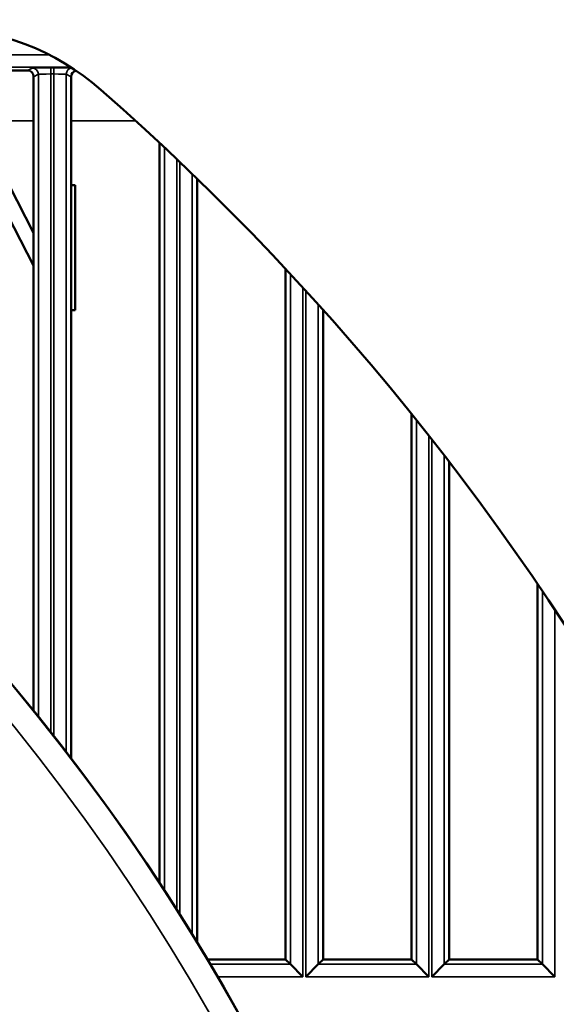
# Model space of a CAD drawing. Header units: inches. Extents: x 0 to 234, y 0 to 165.
# Tile 25 of 85: x 68.69 to 70.38, y 75.79 to 78.89. Entities that reach past the tile are written whole.
import ezdxf

# ---------------------------------------------------------------- set-up
doc = ezdxf.new("R2010")
doc.units = ezdxf.units.IN
doc.header["$LTSCALE"] = 10
doc.header["$MEASUREMENT"] = 0
doc.layers.add('Visible (ANSI)', color=7, linetype='Continuous', lineweight=50)
doc.layers.add('Visible Narrow (ANSI)', color=7, linetype='Continuous', lineweight=35)

msp = doc.modelspace()

# ---------------------------------------------------------------- linework, layer by layer
at = {"layer": 'Visible (ANSI)'}
for p, q in [((68.4705, 78.7342), (68.7106, 78.7342)), ((68.7303, 78.7145), (68.7303, 76.716)), ((68.8484, 76.5661), (68.8484, 78.7145)), ((69.1279, 78.5058), (69.1279, 76.1723)), ((69.2461, 75.9859), (69.2461, 78.3935)), ((68.6537, 78.3725), (68.7303, 78.222)), ((68.8484, 78.3725), (68.8611, 78.3725)), ((68.8611, 78.3725), (68.8611, 77.9788)), ((68.7303, 78.1193), (68.6282, 78.3183)), ((69.5256, 78.109), (69.5256, 75.9314)), ((68.8611, 77.9788), (68.8484, 77.9788)), ((69.6437, 75.9314), (69.6437, 77.98)), ((69.9232, 77.6514), (69.9232, 75.9314)), ((70.0413, 75.9314), (70.0413, 77.5014)), ((70.3208, 77.1151), (70.3208, 75.9314)), ((69.5256, 75.9314), (69.279, 75.9314)), ((69.5256, 75.9314), (69.5407, 75.9162)), ((69.6285, 75.9162), (69.6437, 75.9314)), ((69.9232, 75.9314), (69.6437, 75.9314)), ((69.9232, 75.9314), (69.9384, 75.9162)), ((70.0262, 75.9162), (70.0413, 75.9314)), ((70.3208, 75.9314), (70.0413, 75.9314)), ((70.3208, 75.9314), (70.336, 75.9162)), ((69.5801, 75.8769), (69.5407, 75.9162)), ((69.6285, 75.9162), (69.5892, 75.8769)), ((69.9777, 75.8769), (69.9384, 75.9162)), ((70.0262, 75.9162), (69.9868, 75.8769)), ((70.3753, 75.8769), (70.336, 75.9162))]:
    msp.add_line(p, q, dxfattribs=at)
for centre, radius, start, end in [((68.4233, 78.0815), 0.7874, 48.7568, 89.5), ((63.5178, 72.4865), 6.7126, 5.04721, 68.75264), ((63.5178, 72.4865), 8.2283, 7.21703, 48.75684)]:
    msp.add_arc(centre, radius, start, end, dxfattribs=at)
for centre, major_axis, start_param, end_param in [((68.7106, 78.7145), (0.0176, 0.0088), 5.819964, 7.390151), ((68.8681, 78.7145), (-0.0176, 0.0088), 5.373777, 6.746407)]:
    msp.add_ellipse(centre, major_axis=major_axis, ratio=0.999239, start_param=start_param, end_param=end_param, dxfattribs=at)
at = {"layer": 'Visible Narrow (ANSI)'}
for p, q in [((68.7791, 78.7839), (67.7913, 78.7839)), ((67.8131, 78.7445), (68.848, 78.7445)), ((68.7258, 78.7418), (68.7106, 78.7342)), ((68.7303, 78.7145), (68.7454, 78.7221)), ((68.7454, 78.7221), (68.7454, 76.6973)), ((68.7939, 78.7428), (68.7848, 78.7428)), ((68.7848, 78.7231), (68.7848, 78.7428)), ((68.7848, 76.6479), (68.7848, 78.7231)), ((68.7848, 78.7231), (68.7939, 78.7231)), ((68.7939, 78.7231), (68.7939, 78.7428)), ((68.7939, 78.7231), (68.7939, 76.6364)), ((68.8332, 76.5859), (68.8332, 78.7221)), ((68.8332, 78.7221), (68.8484, 78.7145)), ((68.4508, 78.5753), (68.7303, 78.5753)), ((68.8484, 78.5753), (69.0524, 78.5753)), ((69.1431, 78.4916), (69.1431, 76.1491)), ((69.1824, 76.088), (69.1824, 78.4545)), ((69.1915, 78.4459), (69.1915, 76.0736)), ((69.2309, 76.0106), (69.2309, 78.4082)), ((69.5407, 78.0927), (69.5407, 75.9162)), ((69.5801, 75.8769), (69.5801, 78.0502)), ((69.5892, 78.0402), (69.5892, 75.8769)), ((69.6285, 75.9162), (69.6285, 77.9969)), ((69.9384, 77.6325), (69.9384, 75.9162)), ((69.9777, 75.8769), (69.9777, 77.5831)), ((69.9868, 77.5715), (69.9868, 75.8769)), ((70.0262, 75.9162), (70.0262, 77.521)), ((70.336, 77.0928), (70.336, 75.9162)), ((70.3753, 75.8769), (70.3753, 77.034)), ((69.5407, 75.9162), (69.2881, 75.9162)), ((69.9384, 75.9162), (69.6285, 75.9162)), ((70.336, 75.9162), (70.0262, 75.9162)), ((69.3113, 75.8769), (69.5801, 75.8769)), ((69.5892, 75.8769), (69.9777, 75.8769)), ((69.9868, 75.8769), (70.3753, 75.8769))]:
    msp.add_line(p, q, dxfattribs=at)
for radius, start, end in [(6.7115, 5.048, 72.69672), (6.6328, 5.10808, 72.91018)]:
    msp.add_arc((63.5178, 72.4865), radius, start, end, dxfattribs=at)
for centre, major_axis, ratio, start_param, end_param in [((68.7848, 78.7418), (-0.0591, 0), 0.017455, 4.712389, 6.248279), ((68.7258, 78.7221), (-0.0088, 0.0176), 0.999239, 4.249168, 5.819355), ((68.7848, 78.7221), (0.0394, 0), 0.026183, 1.570796, 3.106686), ((68.7939, 78.7418), (-0.0591, 0), 0.017455, 3.324193, 4.712389), ((68.7939, 78.7221), (0.0394, 0), 0.026183, 0.034907, 1.570796), ((68.8529, 78.7221), (0.0088, 0.0176), 0.999239, 0.499088, 2.034018)]:
    msp.add_ellipse(centre, major_axis=major_axis, ratio=ratio, start_param=start_param, end_param=end_param, dxfattribs=at)

doc.saveas('drawing.dxf')
